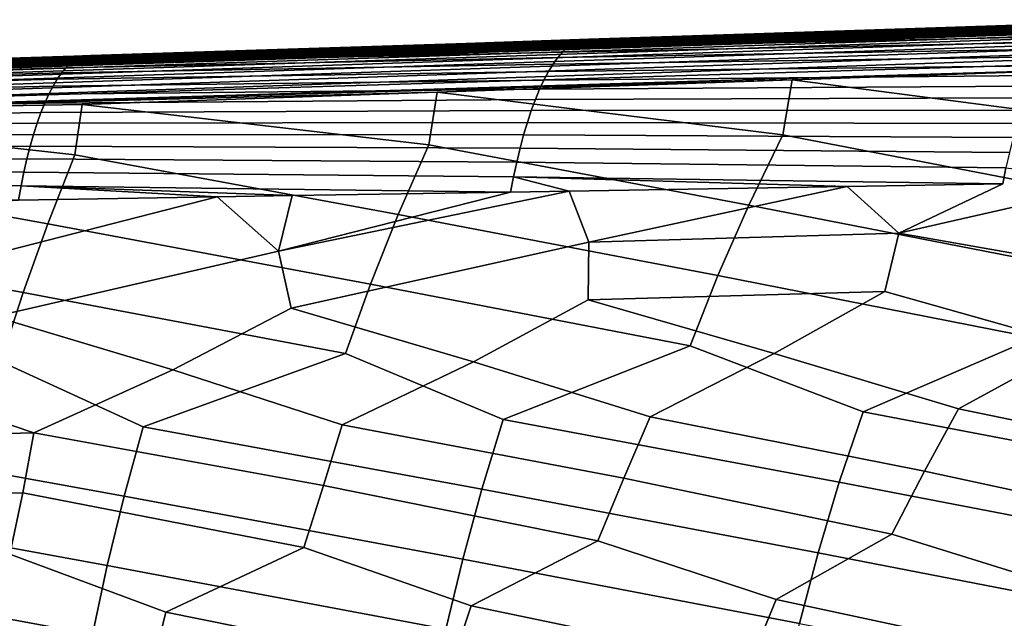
# Model space of a CAD drawing. Header units: metres. Extents: x -167 to 28, y -50 to 27.
# Tile 57 of 256: x -95 to -80, y 9 to 18. Entities that reach past the tile are written whole.
import ezdxf

# ---------------------------------------------------------------- set-up
doc = ezdxf.new("R2010")
doc.units = ezdxf.units.M
doc.layers.add('solid_12_065_011_XXX', color=7, linetype='CONTINUOUS')

msp = doc.modelspace()

# ---------------------------------------------------------------- linework, layer by layer
at = {"layer": 'solid_12_065_011_XXX'}
for points in [[(-78.820503, 18.091265, 91.014603), (-86.49765, 17.90011, 93.5242), (-86.421753, 17.940285, 93.792671), (-78.739616, 18.150013, 91.298958)], [(-78.739616, 18.150013, 91.298958), (-86.421753, 17.940285, 93.792671), (-86.345718, 17.964346, 94.062996), (-78.658379, 18.19215, 91.586098)], [(-78.658379, 18.19215, 91.586098), (-86.345718, 17.964346, 94.062996), (-86.234589, 17.973166, 94.324486), (-78.577042, 18.217381, 91.875153)], [(-78.577042, 18.217381, 91.875153), (-86.234589, 17.973166, 94.324486), (-83.975304, 18.04681, 93.69413)], [(-83.975304, 18.04681, 93.69413), (-83.947411, 18.038809, 94.526733), (-76.607758, 18.268476, 93.382057), (-76.652824, 18.277824, 92.374855)], [(-78.468193, 18.226318, 92.157516), (-83.975304, 18.04681, 93.69413), (-76.652824, 18.277824, 92.374855)], [(-78.577042, 18.217381, 91.875153), (-83.975304, 18.04681, 93.69413), (-78.468193, 18.226318, 92.157516)], [(-83.947411, 18.038809, 94.526733), (-83.879974, 18.030247, 95.521393), (-76.562714, 18.259111, 94.389275), (-76.607758, 18.268476, 93.382057)], [(-83.879974, 18.030247, 95.521393), (-83.812538, 18.021667, 96.516052), (-76.517677, 18.249729, 95.3965), (-76.562714, 18.259111, 94.389275)], [(-83.812538, 18.021667, 96.516052), (-83.745094, 18.013073, 97.510704), (-76.472656, 18.240332, 96.403732), (-76.517677, 18.249729, 95.3965)], [(-83.745094, 18.013073, 97.510704), (-83.677643, 18.004461, 98.505363), (-76.427933, 18.230907, 97.411064), (-76.472656, 18.240332, 96.403732)], [(-83.677643, 18.004461, 98.505363), (-83.610519, 17.995825, 99.500114), (-76.383316, 18.221464, 98.418427), (-76.427933, 18.230907, 97.411064)], [(-83.610519, 17.995825, 99.500114), (-83.543503, 17.987169, 100.494904), (-76.338646, 18.212009, 99.425789), (-76.383316, 18.221464, 98.418427)], [(-83.543503, 17.987169, 100.494904), (-83.476418, 17.9785, 101.48967), (-76.293983, 18.202539, 100.433151), (-76.338646, 18.212009, 99.425789)], [(-83.476418, 17.9785, 101.48967), (-83.409325, 17.96982, 102.484436), (-76.249344, 18.193056, 101.440529), (-76.293983, 18.202539, 100.433151)], [(-83.409325, 17.96982, 102.484436), (-83.342224, 17.961124, 103.479202), (-76.204712, 18.183559, 102.447922), (-76.249344, 18.193056, 101.440529)], [(-83.342224, 17.961124, 103.479202), (-83.275116, 17.952417, 104.473961), (-77.234512, 18.140366, 103.629166), (-76.204712, 18.183559, 102.447922)], [(-77.712082, 18.124775, 103.764), (-77.234512, 18.140366, 103.629166), (-83.275116, 17.952417, 104.473961)], [(-77.69165, 18.118811, 103.861588), (-77.712082, 18.124775, 103.764), (-81.322906, 18.006891, 104.78331), (-99.875175, 17.394091, 110.124741)], [(-77.69165, 18.118811, 103.861588), (-99.875175, 17.394091, 110.124741), (-99.846886, 17.375975, 110.222984), (-77.664459, 18.10211, 103.955986)], [(-99.875175, 17.394091, 110.124741), (-81.322906, 18.006891, 104.78331), (-85.550201, 17.868885, 105.976379)], [(-77.664459, 18.10211, 103.955986), (-99.846886, 17.375975, 110.222984), (-99.819, 17.346212, 110.318459), (-77.637596, 18.074656, 104.047943)], [(-77.637596, 18.074656, 104.047943), (-99.819, 17.346212, 110.318459), (-99.791878, 17.305199, 110.409897), (-77.611412, 18.036785, 104.136314)], [(-77.611412, 18.036785, 104.136314), (-99.791878, 17.305199, 110.409897), (-99.765892, 17.253481, 110.496086), (-77.58622, 17.988964, 104.220032)], [(-77.58622, 17.988964, 104.220032), (-99.765892, 17.253481, 110.496086), (-99.741379, 17.191746, 110.575882), (-77.562317, 17.931776, 104.298058)], [(-86.234589, 17.973166, 94.324486), (-91.249908, 17.799528, 96.681015), (-83.879974, 18.030247, 95.521393), (-83.947411, 18.038809, 94.526733)], [(-91.249908, 17.799528, 96.681015), (-91.15831, 17.791807, 97.662598), (-83.812538, 18.021667, 96.516052), (-83.879974, 18.030247, 95.521393)], [(-91.15831, 17.791807, 97.662598), (-91.066681, 17.784073, 98.64418), (-83.745094, 18.013073, 97.510704), (-83.812538, 18.021667, 96.516052)], [(-91.066681, 17.784073, 98.64418), (-90.975021, 17.776321, 99.62574), (-83.677643, 18.004461, 98.505363), (-83.745094, 18.013073, 97.510704)], [(-90.975021, 17.776321, 99.62574), (-90.883324, 17.768559, 100.607292), (-83.610519, 17.995825, 99.500114), (-83.677643, 18.004461, 98.505363)], [(-90.883324, 17.768559, 100.607292), (-90.791977, 17.760767, 101.588936), (-83.543503, 17.987169, 100.494904), (-83.610519, 17.995825, 99.500114)], [(-90.791977, 17.760767, 101.588936), (-90.700745, 17.752958, 102.570618), (-83.476418, 17.9785, 101.48967), (-83.543503, 17.987169, 100.494904)], [(-78.980194, 17.925117, 90.457764), (-86.648048, 17.772581, 92.996201), (-86.573166, 17.844114, 93.258423), (-78.90078, 18.016201, 90.73391)], [(-78.90078, 18.016201, 90.73391), (-86.573166, 17.844114, 93.258423), (-86.49765, 17.90011, 93.5242), (-78.820503, 18.091265, 91.014603)], [(-83.975304, 18.04681, 93.69413), (-86.234589, 17.973166, 94.324486), (-83.947411, 18.038809, 94.526733)], [(-85.550201, 17.868885, 105.976379), (-81.322906, 18.006891, 104.78331), (-83.275116, 17.952417, 104.473961)], [(-81.322906, 18.006891, 104.78331), (-77.712082, 18.124775, 103.764), (-83.275116, 17.952417, 104.473961)], [(-99.875175, 17.394091, 110.124741), (-85.550201, 17.868885, 105.976379), (-89.904343, 17.72674, 107.204979)], [(-77.562317, 17.931776, 104.298058), (-99.741379, 17.191746, 110.575882), (-99.718666, 17.120815, 110.648209), (-77.540016, 17.865923, 104.369446)], [(-77.540016, 17.865923, 104.369446), (-99.718666, 17.120815, 110.648209), (-99.698067, 17.041634, 110.712128), (-77.519577, 17.792213, 104.433319)], [(-86.648048, 17.772581, 92.996201), (-94.326317, 17.597048, 95.501366), (-94.256104, 17.650253, 95.748802), (-86.573166, 17.844114, 93.258423)], [(-86.573166, 17.844114, 93.258423), (-94.256104, 17.650253, 95.748802), (-94.185478, 17.688433, 95.998848), (-86.49765, 17.90011, 93.5242)], [(-86.49765, 17.90011, 93.5242), (-94.185478, 17.688433, 95.998848), (-94.114685, 17.711308, 96.250671), (-86.421753, 17.940285, 93.792671)], [(-86.421753, 17.940285, 93.792671), (-94.114685, 17.711308, 96.250671), (-94.008179, 17.719776, 96.493507), (-86.345718, 17.964346, 94.062996)], [(-86.345718, 17.964346, 94.062996), (-94.008179, 17.719776, 96.493507), (-91.428734, 17.803856, 95.773766)], [(-86.345718, 17.964346, 94.062996), (-91.428734, 17.803856, 95.773766), (-91.249908, 17.799528, 96.681015), (-86.234589, 17.973166, 94.324486)], [(-90.700745, 17.752958, 102.570618), (-90.609436, 17.745138, 103.552261), (-83.409325, 17.96982, 102.484436), (-83.476418, 17.9785, 101.48967)], [(-90.609436, 17.745138, 103.552261), (-90.518082, 17.737305, 104.533897), (-83.342224, 17.961124, 103.479202), (-83.409325, 17.96982, 102.484436)], [(-90.518082, 17.737305, 104.533897), (-90.426697, 17.729462, 105.515511), (-83.275116, 17.952417, 104.473961), (-83.342224, 17.961124, 103.479202)], [(-90.426697, 17.729462, 105.515511), (-90.335274, 17.721605, 106.497116), (-85.550201, 17.868885, 105.976379), (-83.275116, 17.952417, 104.473961)], [(-89.904343, 17.72674, 107.204979), (-85.550201, 17.868885, 105.976379), (-90.335274, 17.721605, 106.497116)], [(-79.058495, 17.818308, 90.187042), (-86.722061, 17.685799, 92.738388), (-86.648048, 17.772581, 92.996201), (-78.980194, 17.925117, 90.457764)], [(-94.256104, 17.650253, 95.748802), (-102.0047, 17.407104, 98.009102), (-101.942688, 17.439566, 98.229004), (-94.185478, 17.688433, 95.998848)], [(-94.185478, 17.688433, 95.998848), (-101.942688, 17.439566, 98.229004), (-101.880516, 17.459002, 98.450371), (-94.114685, 17.711308, 96.250671)], [(-101.880516, 17.459002, 98.450371), (-101.792, 17.466051, 98.665115), (-97.279243, 17.61315, 97.406158), (-94.114685, 17.711308, 96.250671)], [(-97.279243, 17.61315, 97.406158), (-101.315697, 17.480326, 98.650002), (-98.558289, 17.560043, 98.837074), (-94.274338, 17.7111, 96.567764)], [(-99.875175, 17.394091, 110.124741), (-89.904343, 17.72674, 107.204979), (-94.365837, 17.581093, 108.463463)], [(-77.519577, 17.792213, 104.433319), (-99.698067, 17.041634, 110.712128), (-99.67984, 16.955256, 110.766762), (-77.501259, 17.711552, 104.488884)], [(-77.485275, 17.624924, 104.535469), (-77.501259, 17.711552, 104.488884), (-99.67984, 16.955256, 110.766762)], [(-94.274338, 17.7111, 96.567764), (-98.558289, 17.560043, 98.837074), (-91.15831, 17.791807, 97.662598), (-91.249908, 17.799528, 96.681015)], [(-98.558289, 17.560043, 98.837074), (-98.441185, 17.553209, 99.805206), (-91.066681, 17.784073, 98.64418), (-91.15831, 17.791807, 97.662598)], [(-98.441185, 17.553209, 99.805206), (-98.32402, 17.546362, 100.773308), (-90.975021, 17.776321, 99.62574), (-91.066681, 17.784073, 98.64418)], [(-98.32402, 17.546362, 100.773308), (-98.206795, 17.539499, 101.741386), (-90.883324, 17.768559, 100.607292), (-90.975021, 17.776321, 99.62574)], [(-98.206795, 17.539499, 101.741386), (-98.089516, 17.532625, 102.709435), (-90.791977, 17.760767, 101.588936), (-90.883324, 17.768559, 100.607292)], [(-98.089516, 17.532625, 102.709435), (-97.972603, 17.525726, 103.677589), (-90.700745, 17.752958, 102.570618), (-90.791977, 17.760767, 101.588936)], [(-97.972603, 17.525726, 103.677589), (-97.855812, 17.518808, 104.64576), (-90.609436, 17.745138, 103.552261), (-90.700745, 17.752958, 102.570618)], [(-97.855812, 17.518808, 104.64576), (-97.738914, 17.511881, 105.613892), (-90.518082, 17.737305, 104.533897), (-90.609436, 17.745138, 103.552261)], [(-97.738914, 17.511881, 105.613892), (-97.621948, 17.504942, 106.582001), (-90.426697, 17.729462, 105.515511), (-90.518082, 17.737305, 104.533897)], [(-97.621948, 17.504942, 106.582001), (-97.504929, 17.497995, 107.550079), (-90.335274, 17.721605, 106.497116), (-90.426697, 17.729462, 105.515511)], [(-97.504929, 17.497995, 107.550079), (-97.38784, 17.491037, 108.51812), (-94.365837, 17.581093, 108.463463), (-90.335274, 17.721605, 106.497116)], [(-94.114685, 17.711308, 96.250671), (-97.279243, 17.61315, 97.406158), (-94.274338, 17.7111, 96.567764)], [(-86.79496, 17.584055, 92.485832), (-94.464584, 17.446676, 95.017632), (-94.395897, 17.529097, 95.25737), (-86.722061, 17.685799, 92.738388)], [(-86.722061, 17.685799, 92.738388), (-94.395897, 17.529097, 95.25737), (-94.326317, 17.597048, 95.501366), (-86.648048, 17.772581, 92.996201)], [(-94.365837, 17.581093, 108.463463), (-89.904343, 17.72674, 107.204979), (-90.335274, 17.721605, 106.497116)], [(-94.008179, 17.719776, 96.493507), (-94.274338, 17.7111, 96.567764), (-91.249908, 17.799528, 96.681015)], [(-94.114685, 17.711308, 96.250671), (-94.274338, 17.7111, 96.567764), (-94.008179, 17.719776, 96.493507)], [(-91.428734, 17.803856, 95.773766), (-94.008179, 17.719776, 96.493507), (-91.249908, 17.799528, 96.681015)], [(-79.210747, 17.558699, 89.665382), (-86.866493, 17.467636, 92.239388), (-86.79496, 17.584055, 92.485832), (-79.135429, 17.69607, 89.922623)], [(-79.135429, 17.69607, 89.922623), (-86.79496, 17.584055, 92.485832), (-86.722061, 17.685799, 92.738388), (-79.058495, 17.818308, 90.187042)], [(-94.464584, 17.446676, 95.017632), (-102.187866, 17.23386, 97.364952), (-102.127487, 17.304024, 97.576393), (-94.395897, 17.529097, 95.25737)], [(-94.395897, 17.529097, 95.25737), (-102.127487, 17.304024, 97.576393), (-102.066368, 17.361847, 97.791336), (-94.326317, 17.597048, 95.501366)], [(-94.326317, 17.597048, 95.501366), (-102.066368, 17.361847, 97.791336), (-102.0047, 17.407104, 98.009102), (-94.256104, 17.650253, 95.748802)], [(-99.875175, 17.394091, 110.124741), (-94.365837, 17.581093, 108.463463), (-98.961723, 17.431063, 109.759499)], [(-99.67984, 16.955256, 110.766762), (-99.664238, 16.862829, 110.811401), (-77.471771, 17.533228, 104.572418), (-77.485275, 17.624924, 104.535469)], [(-99.664238, 16.862829, 110.811401), (-83.064087, 17.340151, 106.154884), (-77.471771, 17.533228, 104.572418)], [(-98.961723, 17.431063, 109.759499), (-94.365837, 17.581093, 108.463463), (-97.38784, 17.491037, 108.51812)], [(-86.866493, 17.467636, 92.239388), (-94.532166, 17.350067, 94.78299), (-94.464584, 17.446676, 95.017632), (-86.79496, 17.584055, 92.485832)], [(-79.284195, 17.406488, 89.416206), (-86.936417, 17.336828, 91.999924), (-86.866493, 17.467636, 92.239388), (-79.210747, 17.558699, 89.665382)], [(-77.471771, 17.533228, 104.572418), (-83.064087, 17.340151, 106.154884), (-77.684845, 16.639044, 104.958015)], [(-94.532166, 17.350067, 94.78299), (-102.247314, 17.151588, 97.157692), (-102.187866, 17.23386, 97.364952), (-94.464584, 17.446676, 95.017632)], [(-86.936417, 17.336828, 91.999924), (-94.598381, 17.239546, 94.55426), (-94.532166, 17.350067, 94.78299), (-86.866493, 17.467636, 92.239388)], [(-79.355515, 17.239737, 89.175957), (-87.004486, 17.191923, 91.768272), (-86.936417, 17.336828, 91.999924), (-79.284195, 17.406488, 89.416206)], [(-94.66301, 17.115395, 94.332283), (-102.362633, 16.951635, 96.758453), (-102.305634, 17.057438, 96.955299), (-94.598381, 17.239546, 94.55426)], [(-94.598381, 17.239546, 94.55426), (-102.305634, 17.057438, 96.955299), (-102.247314, 17.151588, 97.157692), (-94.532166, 17.350067, 94.78299)], [(-99.664238, 16.862829, 110.811401), (-88.603348, 17.148674, 107.721771), (-83.064087, 17.340151, 106.154884)], [(-87.004486, 17.191923, 91.768272), (-94.66301, 17.115395, 94.332283), (-94.598381, 17.239546, 94.55426), (-86.936417, 17.336828, 91.999924)], [(-83.064087, 17.340151, 106.154884), (-88.603348, 17.148674, 107.721771), (-83.208549, 16.482229, 106.497002)], [(-79.424477, 17.058813, 88.945473), (-87.070457, 17.033205, 91.545303), (-87.004486, 17.191923, 91.768272), (-79.355515, 17.239737, 89.175957)], [(-83.064087, 17.340151, 106.154884), (-83.208549, 16.482229, 106.497002), (-78.271339, 15.529924, 105.495346), (-77.684845, 16.639044, 104.958015)], [(-94.725807, 16.977888, 94.117889), (-102.418106, 16.83441, 96.567833), (-102.362633, 16.951635, 96.758453), (-94.66301, 17.115395, 94.332283)], [(-99.664238, 16.862829, 110.811401), (-94.142563, 16.956879, 109.288086), (-88.603348, 17.148674, 107.721771)], [(-87.070457, 17.033205, 91.545303), (-94.725807, 16.977888, 94.117889), (-94.66301, 17.115395, 94.332283), (-87.004486, 17.191923, 91.768272)], [(-88.603348, 17.148674, 107.721771), (-94.142563, 16.956879, 109.288086), (-88.732254, 16.325605, 108.036011)], [(-88.603348, 17.148674, 107.721771), (-88.732254, 16.325605, 108.036011), (-83.741287, 15.384367, 107.002655), (-83.208549, 16.482229, 106.497002)], [(-79.490883, 16.864405, 88.725365), (-87.134109, 16.861094, 91.331772), (-87.070457, 17.033205, 91.545303), (-79.424477, 17.058813, 88.945473)], [(-94.786545, 16.827312, 93.911888), (-102.471878, 16.705994, 96.384125), (-102.418106, 16.83441, 96.567833), (-94.725807, 16.977888, 94.117889)], [(-99.664238, 16.862829, 110.811401), (-99.651649, 16.765732, 110.845299), (-94.255959, 16.169182, 109.57505), (-94.142563, 16.956879, 109.288086)], [(-87.134109, 16.861094, 91.331772), (-94.786545, 16.827312, 93.911888), (-94.725807, 16.977888, 94.117889), (-87.070457, 17.033205, 91.545303)], [(-94.142563, 16.956879, 109.288086), (-94.255959, 16.169182, 109.57505), (-89.211227, 15.238981, 108.509995), (-88.732254, 16.325605, 108.036011)], [(-94.845001, 16.664139, 93.714989), (-102.52375, 16.566687, 96.207962), (-102.471878, 16.705994, 96.384125), (-94.786545, 16.827312, 93.911888)], [(-99.651649, 16.765732, 110.845299), (-99.779663, 16.012962, 111.114128), (-94.681168, 15.093772, 110.017357), (-94.255959, 16.169182, 109.57505)], [(-87.195267, 16.676292, 91.12825), (-94.845001, 16.664139, 93.714989), (-94.786545, 16.827312, 93.911888), (-87.134109, 16.861094, 91.331772)], [(-79.554558, 16.657276, 88.516182), (-87.195267, 16.676292, 91.12825), (-87.134109, 16.861094, 91.331772), (-79.490883, 16.864405, 88.725365)], [(-94.901031, 16.489077, 93.527718), (-102.573586, 16.41703, 96.039803), (-102.52375, 16.566687, 96.207962), (-94.845001, 16.664139, 93.714989)], [(-87.253754, 16.479544, 90.93528), (-94.901031, 16.489077, 93.527718), (-94.845001, 16.664139, 93.714989), (-87.195267, 16.676292, 91.12825)], [(-79.615341, 16.438189, 88.318481), (-87.253754, 16.479544, 90.93528), (-87.195267, 16.676292, 91.12825), (-79.554558, 16.657276, 88.516182)], [(-94.95446, 16.302843, 93.350609), (-102.621262, 16.257618, 95.880081), (-102.573586, 16.41703, 96.039803), (-94.901031, 16.489077, 93.527718)], [(-87.30941, 16.271593, 90.753387), (-94.95446, 16.302843, 93.350609), (-94.901031, 16.489077, 93.527718), (-87.253754, 16.479544, 90.93528)], [(-79.673042, 16.207907, 88.13282), (-87.30941, 16.271593, 90.753387), (-87.253754, 16.479544, 90.93528), (-79.615341, 16.438189, 88.318481)], [(-83.208549, 16.482229, 106.497002), (-83.741287, 15.384367, 107.002655), (-78.801147, 14.422198, 105.986893), (-78.271339, 15.529924, 105.495346)], [(-95.005135, 16.106159, 93.184174), (-102.666634, 16.089041, 95.729225), (-102.621262, 16.257618, 95.880081), (-94.95446, 16.302843, 93.350609)], [(-87.362068, 16.053181, 90.58313), (-95.005135, 16.106159, 93.184174), (-94.95446, 16.302843, 93.350609), (-87.30941, 16.271593, 90.753387)], [(-88.732254, 16.325605, 108.036011), (-89.211227, 15.238981, 108.509995), (-84.222389, 14.287611, 107.465454), (-83.741287, 15.384367, 107.002655)], [(-94.255959, 16.169182, 109.57505), (-94.681168, 15.093772, 110.017357), (-89.643623, 14.153175, 108.944038), (-89.211227, 15.238981, 108.509995)], [(-79.727493, 15.967197, 87.959747), (-87.362068, 16.053181, 90.58313), (-87.30941, 16.271593, 90.753387), (-79.673042, 16.207907, 88.13282)], [(-95.052895, 15.899747, 93.028938), (-102.709572, 15.911894, 95.587677), (-102.666634, 16.089041, 95.729225), (-95.005135, 16.106159, 93.184174)], [(-99.779663, 16.012962, 111.114128), (-100.151108, 14.948745, 111.52475), (-95.064857, 14.018897, 110.422638), (-94.681168, 15.093772, 110.017357)], [(-87.411552, 15.825052, 90.425041), (-95.052895, 15.899747, 93.028938), (-95.005135, 16.106159, 93.184174), (-87.362068, 16.053181, 90.58313)], [(-87.362068, 16.053181, 90.58313), (-79.727493, 15.967197, 87.959747), (-79.776695, 15.718194, 87.798027), (-87.411552, 15.825052, 90.425041)], [(-95.097565, 15.684325, 92.885437), (-102.749954, 15.726768, 95.455856), (-102.709572, 15.911894, 95.587677), (-95.052895, 15.899747, 93.028938)], [(-95.052895, 15.899747, 93.028938), (-87.411552, 15.825052, 90.425041), (-87.459641, 15.589349, 90.279572), (-95.097565, 15.684325, 92.885437)], [(-79.727493, 15.967197, 87.959747), (-77.8759, 15.750105, 87.18306), (-81.399666, 14.948858, 87.848854), (-79.776695, 15.718194, 87.798027)], [(-102.749954, 15.726768, 95.455856), (-95.097565, 15.684325, 92.885437), (-95.139328, 15.461447, 92.753624), (-102.787636, 15.534256, 95.334206)], [(-95.097565, 15.684325, 92.885437), (-92.036568, 15.512955, 91.754807), (-95.139328, 15.461447, 92.753624)], [(-95.097565, 15.684325, 92.885437), (-87.459641, 15.589349, 90.279572), (-90.866875, 15.532438, 91.378006)], [(-95.097565, 15.684325, 92.885437), (-90.866875, 15.532438, 91.378006), (-92.036568, 15.512955, 91.754807)], [(-87.411552, 15.825052, 90.425041), (-86.541641, 15.604714, 89.983398), (-87.459641, 15.589349, 90.279572)], [(-87.411552, 15.825052, 90.425041), (-79.776695, 15.718194, 87.798027), (-82.204666, 15.677434, 88.582954)], [(-87.411552, 15.825052, 90.425041), (-82.204666, 15.677434, 88.582954), (-86.541641, 15.604714, 89.983398)], [(-86.541641, 15.604714, 89.983398), (-82.204666, 15.677434, 88.582954), (-86.23877, 14.806682, 89.387985)], [(-82.204666, 15.677434, 88.582954), (-81.399666, 14.948858, 87.848854), (-86.23877, 14.806682, 89.387985)], [(-82.204666, 15.677434, 88.582954), (-79.776695, 15.718194, 87.798027), (-81.399666, 14.948858, 87.848854)], [(-77.8759, 15.750105, 87.18306), (-76.560562, 15.091285, 86.309731), (-76.984993, 14.170514, 85.889862), (-81.399666, 14.948858, 87.848854)], [(-92.036568, 15.512955, 91.754807), (-90.866875, 15.532438, 91.378006), (-91.077873, 14.664761, 90.927132)], [(-86.541641, 15.604714, 89.983398), (-86.23877, 14.806682, 89.387985), (-90.879684, 13.775785, 90.365761), (-91.077873, 14.664761, 90.927132)], [(-87.459641, 15.589349, 90.279572), (-86.541641, 15.604714, 89.983398), (-91.077873, 14.664761, 90.927132)], [(-90.866875, 15.532438, 91.378006), (-87.459641, 15.589349, 90.279572), (-91.077873, 14.664761, 90.927132)], [(-95.139328, 15.461447, 92.753624), (-92.036568, 15.512955, 91.754807), (-95.916992, 14.523103, 92.46627), (-96.784645, 15.37046, 93.244652)], [(-92.036568, 15.512955, 91.754807), (-91.077873, 14.664761, 90.927132), (-95.511261, 13.644641, 91.857727), (-95.916992, 14.523103, 92.46627)], [(-83.741287, 15.384367, 107.002655), (-84.222389, 14.287611, 107.465454), (-79.279106, 13.315428, 106.435043), (-78.801147, 14.422198, 105.986893)], [(-89.211227, 15.238981, 108.509995), (-89.643623, 14.153175, 108.944038), (-84.656296, 13.191571, 107.887573), (-84.222389, 14.287611, 107.465454)], [(-94.681168, 15.093772, 110.017357), (-95.064857, 14.018897, 110.422638), (-90.033485, 13.067849, 109.340118), (-89.643623, 14.153175, 108.944038)], [(-100.151108, 14.948745, 111.52475), (-100.486092, 13.884779, 111.901276), (-95.410667, 12.944266, 110.792686), (-95.064857, 14.018897, 110.422638)], [(-86.23877, 14.806682, 89.387985), (-81.399666, 14.948858, 87.848854), (-81.616554, 14.038727, 87.381821), (-86.248116, 13.907149, 88.873787)], [(-78.647827, 13.197478, 85.910454), (-81.616554, 14.038727, 87.381821), (-81.399666, 14.948858, 87.848854), (-76.984993, 14.170514, 85.889862)], [(-88.035408, 12.941701, 88.97052), (-90.879684, 13.775785, 90.365761), (-86.23877, 14.806682, 89.387985), (-86.248116, 13.907149, 88.873787)], [(-92.729202, 12.814112, 90.500549), (-95.511261, 13.644641, 91.857727), (-91.077873, 14.664761, 90.927132), (-90.879684, 13.775785, 90.365761)], [(-89.643623, 14.153175, 108.944038), (-90.033485, 13.067849, 109.340118), (-87.57486, 12.042275, 108.947746), (-84.656296, 13.191571, 107.887573)], [(-84.222389, 14.287611, 107.465454), (-84.656296, 13.191571, 107.887573), (-81.956474, 12.161503, 107.443474), (-79.279106, 13.315428, 106.435043)], [(-95.064857, 14.018897, 110.422638), (-95.410667, 12.944266, 110.792686), (-93.193245, 11.923181, 110.452034), (-90.033485, 13.067849, 109.340118)], [(-83.341614, 13.069491, 87.440483), (-86.248116, 13.907149, 88.873787), (-81.616554, 14.038727, 87.381821)], [(-80.465874, 12.206738, 86.028595), (-83.341614, 13.069491, 87.440483), (-81.616554, 14.038727, 87.381821), (-78.647827, 13.197478, 85.910454)], [(-85.27668, 12.082155, 87.61409), (-88.035408, 12.941701, 88.97052), (-86.248116, 13.907149, 88.873787), (-83.341614, 13.069491, 87.440483)], [(-90.087494, 11.95776, 89.199585), (-92.729202, 12.814112, 90.500549), (-90.879684, 13.775785, 90.365761), (-88.035408, 12.941701, 88.97052)], [(-94.898315, 11.833558, 90.78508), (-97.423004, 12.686731, 92.030579), (-95.511261, 13.644641, 91.857727), (-92.729202, 12.814112, 90.500549)], [(-79.279106, 13.315428, 106.435043), (-81.956474, 12.161503, 107.443474), (-76.746086, 11.168332, 106.319572), (-76.338081, 12.280861, 105.939224)], [(-90.033485, 13.067849, 109.340118), (-93.193245, 11.923181, 110.452034), (-87.907768, 10.95161, 109.28373), (-87.57486, 12.042275, 108.947746)], [(-84.656296, 13.191571, 107.887573), (-87.57486, 12.042275, 108.947746), (-82.326927, 11.059914, 107.801643), (-81.956474, 12.161503, 107.443474)], [(-80.997726, 11.236189, 85.765724), (-85.27668, 12.082155, 87.61409), (-83.341614, 13.069491, 87.440483), (-80.465874, 12.206738, 86.028595)], [(-76.307083, 11.350636, 84.204124), (-80.465874, 12.206738, 86.028595), (-78.647827, 13.197478, 85.910454), (-75.655067, 12.331505, 84.443108)], [(-95.410667, 12.944266, 110.792686), (-98.81163, 11.804223, 111.956352), (-93.488602, 10.843422, 110.765839), (-93.193245, 11.923181, 110.452034)], [(-85.688377, 11.121898, 87.327324), (-90.087494, 11.95776, 89.199585), (-88.035408, 12.941701, 88.97052), (-85.27668, 12.082155, 87.61409)], [(-90.379036, 11.007768, 88.888931), (-94.898315, 11.833558, 90.78508), (-92.729202, 12.814112, 90.500549), (-90.087494, 11.95776, 89.199585)], [(-94.898315, 11.833558, 90.78508), (-99.709145, 11.709558, 92.370567), (-97.423004, 12.686731, 92.030579)], [(-81.956474, 12.161503, 107.443474), (-82.326927, 11.059914, 107.801643), (-77.109512, 10.056271, 106.660019), (-76.746086, 11.168332, 106.319572)], [(-76.922852, 10.35675, 83.993744), (-80.997726, 11.236189, 85.765724), (-80.465874, 12.206738, 86.028595), (-76.307083, 11.350636, 84.204124)], [(-87.57486, 12.042275, 108.947746), (-87.907768, 10.95161, 109.28373), (-82.656853, 9.958628, 108.122337), (-82.326927, 11.059914, 107.801643)], [(-81.509979, 10.252605, 85.535042), (-85.688377, 11.121898, 87.327324), (-85.27668, 12.082155, 87.61409), (-80.997726, 11.236189, 85.765724)], [(-95.069695, 10.893804, 90.450531), (-99.760361, 10.780011, 92.012123), (-99.709145, 11.709558, 92.370567), (-94.898315, 11.833558, 90.78508)], [(-90.684242, 10.044723, 88.617653), (-95.069695, 10.893804, 90.450531), (-94.898315, 11.833558, 90.78508), (-90.379036, 11.007768, 88.888931)], [(-93.193245, 11.923181, 110.452034), (-93.488602, 10.843422, 110.765839), (-88.204185, 9.861084, 109.584679), (-87.907768, 10.95161, 109.28373)], [(-86.097107, 10.148595, 87.076347), (-90.379036, 11.007768, 88.888931), (-90.087494, 11.95776, 89.199585), (-85.688377, 11.121898, 87.327324)], [(-98.81163, 11.804223, 111.956352), (-99.069435, 10.735355, 112.247971), (-93.751518, 9.763644, 111.047028), (-93.488602, 10.843422, 110.765839)], [(-78.549126, 9.329331, 84.166763), (-81.509979, 10.252605, 85.535042), (-80.997726, 11.236189, 85.765724), (-76.922852, 10.35675, 83.993744)], [(-83.311989, 9.230008, 85.780533), (-86.097107, 10.148595, 87.076347), (-85.688377, 11.121898, 87.327324), (-81.509979, 10.252605, 85.535042)], [(-88.07486, 9.130815, 87.394295), (-90.684242, 10.044723, 88.617653), (-90.379036, 11.007768, 88.888931), (-86.097107, 10.148595, 87.076347)], [(-87.907768, 10.95161, 109.28373), (-88.204185, 9.861084, 109.584679), (-82.947617, 8.856147, 108.406784), (-82.656853, 9.958628, 108.122337)], [(-82.326927, 11.059914, 107.801643), (-82.656853, 9.958628, 108.122337), (-77.429848, 8.943017, 106.961906), (-77.109512, 10.056271, 106.660019)], [(-95.271378, 9.940991, 90.158951), (-99.858521, 9.837409, 91.700249), (-99.760361, 10.780011, 92.012123), (-95.069695, 10.893804, 90.450531)], [(-92.837723, 9.031754, 89.008064), (-95.271378, 9.940991, 90.158951), (-95.069695, 10.893804, 90.450531), (-90.684242, 10.044723, 88.617653)], [(-93.488602, 10.843422, 110.765839), (-93.751518, 9.763644, 111.047028), (-88.465378, 8.769362, 109.851677), (-88.204185, 9.861084, 109.584679)], [(-99.069435, 10.735355, 112.247971), (-99.298851, 9.666308, 112.509399), (-93.983147, 8.682667, 111.296585), (-93.751518, 9.763644, 111.047028)], [(-83.722389, 8.228119, 85.596931), (-88.07486, 9.130815, 87.394295), (-86.097107, 10.148595, 87.076347), (-83.311989, 9.230008, 85.780533)], [(-79.041626, 8.316477, 83.9991), (-83.311989, 9.230008, 85.780533), (-81.509979, 10.252605, 85.535042), (-78.549126, 9.329331, 84.166763)], [(-88.40316, 8.139869, 87.194763), (-92.837723, 9.031754, 89.008064), (-90.684242, 10.044723, 88.617653), (-88.07486, 9.130815, 87.394295)], [(-93.083931, 8.051733, 88.792587), (-97.600601, 8.93283, 90.621826), (-95.271378, 9.940991, 90.158951), (-92.837723, 9.031754, 89.008064)], [(-88.204185, 9.861084, 109.584679), (-88.465378, 8.769362, 109.851677), (-83.196892, 7.753528, 108.65464), (-82.947617, 8.856147, 108.406784)], [(-82.656853, 9.958628, 108.122337), (-82.947617, 8.856147, 108.406784), (-77.704552, 7.829722, 107.224861), (-77.429848, 8.943017, 106.961906)], [(-93.751518, 9.763644, 111.047028), (-93.983147, 8.682667, 111.296585), (-88.689224, 7.677407, 110.084435), (-88.465378, 8.769362, 109.851677)], [(-99.298851, 9.666308, 112.509399), (-99.500908, 8.59606, 112.741501), (-94.181557, 7.601361, 111.514229), (-93.983147, 8.682667, 111.296585)], [(-79.478775, 7.294955, 83.852737), (-83.722389, 8.228119, 85.596931), (-83.311989, 9.230008, 85.780533), (-79.041626, 8.316477, 83.9991)], [(-84.089676, 7.217583, 85.437111), (-88.40316, 8.139869, 87.194763), (-88.07486, 9.130815, 87.394295), (-83.722389, 8.228119, 85.596931)], [(-88.700584, 7.140302, 87.021484), (-93.083931, 8.051733, 88.792587), (-92.837723, 9.031754, 89.008064), (-88.40316, 8.139869, 87.194763)]]:
    msp.add_3dface(points, dxfattribs=at)

doc.saveas('drawing.dxf')
